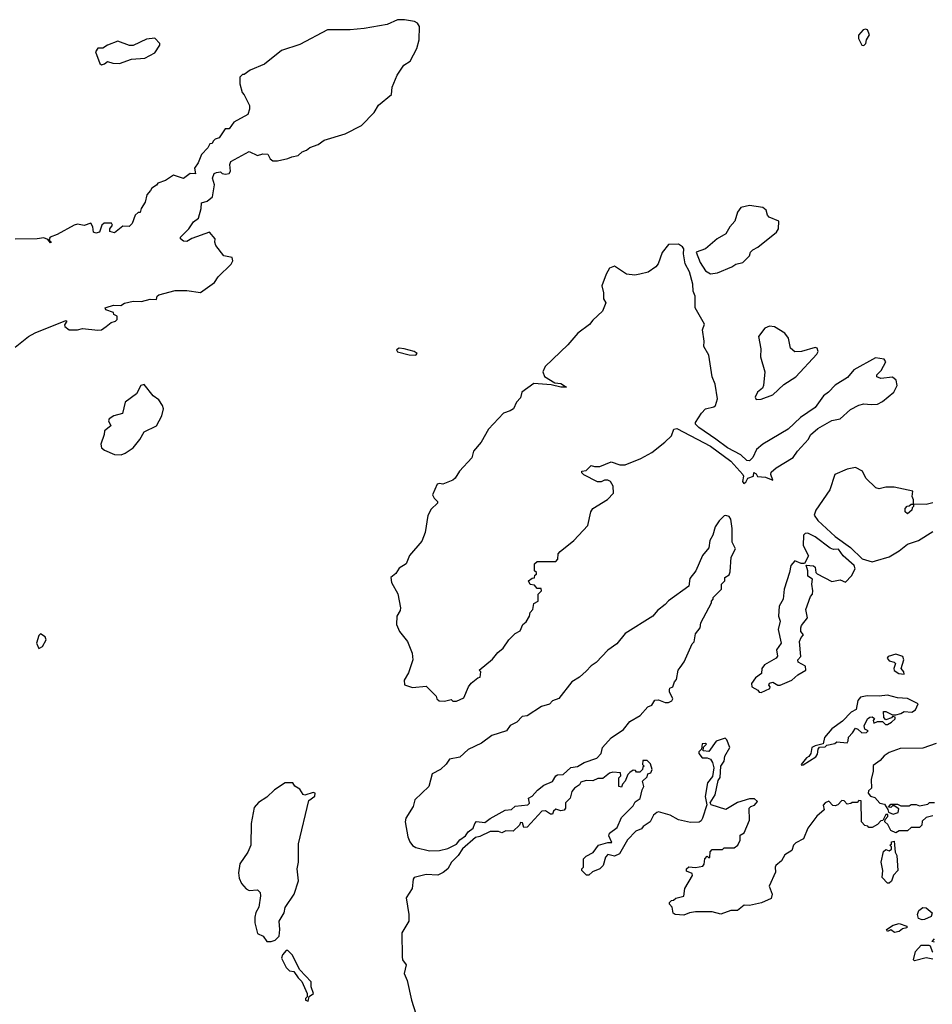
# Model space of a CAD drawing. Extents: x 2640764 to 2777785, y 718840 to 815082.
# Tile 100 of 148: x 2705462 to 2710881, y 798071 to 803915. Entities that reach past the tile are written whole.
import ezdxf

# ---------------------------------------------------------------- set-up
doc = ezdxf.new("R2010")
doc.units = 0

msp = doc.modelspace()

# ---------------------------------------------------------------- linework, layer by layer
at = {"layer": '0CON10XD'}
for points in [[(2705435, 801971.1), (2705514.2, 802035.8), (2705553.4, 802056.6), (2705735, 802130), (2705742.5, 802125), (2705727.5, 802105), (2705730, 802095), (2705755, 802073.8), (2705805, 802073.8), (2705835, 802083.3), (2705925, 802072), (2705947.5, 802075), (2705975.9, 802094.1), (2706005, 802117.5), (2706030, 802125), (2706040, 802135), (2706040, 802155), (2706020, 802165), (2706018.3, 802178.3), (2705974.2, 802194.2), (2705970, 802205), (2705975, 802207.5), (2706019.3, 802220.7), (2706061.7, 802218.3), (2706085, 802233.8), (2706135, 802244.2), (2706185, 802242.9), (2706236.4, 802256.4), (2706275, 802253.8), (2706277.5, 802275), (2706288.3, 802281.7), (2706385, 802307.5), (2706455, 802308.8), (2706535, 802296.2), (2706617.8, 802355), (2706640.8, 802389.2), (2706718.6, 802465), (2706728, 802485), (2706723, 802503), (2706674.1, 802514.1), (2706627.5, 802575), (2706620, 802595), (2706622.5, 802615), (2706590, 802655), (2706485, 802616), (2706455, 802598.8), (2706435, 802600), (2706417.5, 802615), (2706417.5, 802625), (2706466.4, 802673.6), (2706494.4, 802715.6), (2706523.6, 802736.4), (2706540, 802795), (2706540.7, 802829.3), (2706575, 802837.5), (2706606.1, 802863.9), (2706618, 802935), (2706606.7, 802975), (2706617, 803003), (2706630.7, 803009.3), (2706655, 803012.5), (2706665, 803002.5), (2706685, 802997.5), (2706705, 803002.5), (2706713, 803017), (2706710, 803055), (2706716.7, 803073.3), (2706825, 803132.5), (2706875, 803110), (2706905, 803118.8), (2706935, 803117.5), (2706949.3, 803089.3), (2706965, 803076.7), (2706993, 803077), (2707055, 803091.2), (2707077.7, 803102.3), (2707115, 803108.8), (2707139.3, 803130.7), (2707165, 803140), (2707185, 803156.7), (2707235, 803173.8), (2707270.5, 803199.5), (2707395, 803238.8), (2707492.3, 803287.7), (2707566.2, 803363.8), (2707592, 803408), (2707668.9, 803471.1), (2707674.7, 803515), (2707703.8, 803586.2), (2707743.5, 803645), (2707781.2, 803668.8), (2707821.3, 803745), (2707834.7, 803795), (2707835.9, 803875.9), (2707824.4, 803894.4), (2707805.6, 803905), (2707746.7, 803915), (2707705, 803915.4), (2707643.4, 803886.6), (2707507.2, 803862.8), (2707425, 803855.2), (2707290, 803855), (2707125, 803768), (2707017.3, 803732.7), (2706915, 803651.2), (2706830, 803615), (2706795, 803590), (2706785, 803590), (2706770, 803575), (2706770, 803535), (2706783, 803483), (2706795, 803470), (2706826.4, 803406.4), (2706826.4, 803383.6), (2706816.4, 803353.6), (2706733.6, 803306.4), (2706705, 803267.5), (2706682.5, 803267.5), (2706646.4, 803213.6), (2706623, 803207), (2706610, 803195), (2706605, 803180), (2706591.7, 803178.3), (2706580, 803155), (2706542.5, 803115), (2706522.5, 803065), (2706500, 803035), (2706505, 803000), (2706475, 803002.5), (2706435, 802973.3), (2706375, 802992.5), (2706328.3, 802961.7), (2706282.5, 802945), (2706275, 802932.5), (2706247.5, 802915), (2706239.3, 802900.7), (2706217.5, 802875), (2706207, 802833), (2706182.5, 802795), (2706178.3, 802771.7), (2706165, 802770), (2706147.5, 802755), (2706130, 802705), (2706111.7, 802688.3), (2706075, 802690), (2706025, 802651.2), (2705997.5, 802657.5), (2705997.5, 802675), (2706012.5, 802695), (2706007, 802707), (2705963, 802707), (2705950, 802695), (2705936.7, 802655), (2705915, 802648.8), (2705900, 802655), (2705896.2, 802686.2), (2705885, 802707.5), (2705845, 802693.8), (2705805, 802701.2), (2705785, 802696.2), (2705685, 802640), (2705642.5, 802625), (2705637.5, 802615), (2705640, 802600), (2705650, 802595), (2705645, 802590), (2705630, 802610), (2705605, 802621.2), (2705565, 802613.8), (2705435, 802612.5)], [(2710475, 803762.5), (2710487.5, 803775), (2710490, 803795), (2710507.5, 803825), (2710497.5, 803855), (2710485, 803860), (2710470, 803855), (2710443, 803823), (2710443.6, 803803.6), (2710462.5, 803765), (2710475, 803762.5)], [(2705947, 803647), (2705965, 803652.5), (2705983.3, 803666.7), (2706015, 803656.7), (2706055, 803656.2), (2706125, 803681.2), (2706205, 803686.2), (2706265, 803718.8), (2706293.3, 803765), (2706293.3, 803775), (2706265, 803806.2), (2706215, 803800), (2706135, 803761.2), (2706115, 803762), (2706045, 803788.1), (2705982.5, 803765), (2705955, 803746.2), (2705925, 803746.7), (2705912.5, 803725), (2705937.5, 803655), (2705947, 803647)], [(2709565, 802406.2), (2709605, 802413.8), (2709691.7, 802448.3), (2709715, 802463.8), (2709756.2, 802475), (2709795.8, 802514.2), (2709802, 802535), (2709815, 802548.8), (2709845, 802565.8), (2709956.7, 802653.3), (2709968.6, 802675), (2709969.2, 802719.2), (2709913, 802743), (2709902.9, 802755), (2709894.2, 802785), (2709875, 802800), (2709795, 802813.1), (2709745, 802801.2), (2709725, 802773.3), (2709709.5, 802720.5), (2709678.6, 802685), (2709656.1, 802643.9), (2709604.7, 802615.3), (2709533.8, 802555), (2709480, 802535), (2709502.5, 802475), (2709535, 802424), (2709565, 802406.2)], [(2708055, 799870), (2708099.3, 799890.7), (2708127.5, 799955), (2708143.6, 799976.4), (2708181.7, 800008.3), (2708197, 800013), (2708200, 800045), (2708190, 800055), (2708269.3, 800120.7), (2708300.7, 800159.3), (2708332.5, 800185), (2708367.5, 800235), (2708405, 800272.5), (2708433, 800287), (2708450, 800325), (2708469.3, 800340.7), (2708490, 800375), (2708493, 800397), (2708510, 800415), (2708515, 800450), (2708540, 800465), (2708540, 800505), (2708560, 800525), (2708558.3, 800538.3), (2708535, 800540), (2708518.3, 800558.3), (2708493.6, 800563.6), (2708482.5, 800585), (2708505, 800600), (2708518.3, 800601.7), (2708521.7, 800618.3), (2708530, 800625), (2708530, 800635), (2708520, 800645), (2708520, 800685), (2708535, 800700), (2708645, 800700), (2708657, 800713), (2708660, 800745), (2708670.7, 800759.3), (2708752.5, 800825), (2708836.1, 800913.9), (2708853.8, 800995), (2708866.1, 801013.9), (2708953, 801067), (2708987.5, 801105), (2708986.4, 801146.4), (2708970, 801175), (2708955, 801182.5), (2708935, 801182.5), (2708915, 801173.3), (2708893, 801173), (2708813, 801213), (2708800, 801225), (2708800, 801235), (2708825, 801240), (2708855, 801270), (2708875, 801262.5), (2708906.4, 801263.6), (2708975, 801292), (2709025, 801273.1), (2709057.7, 801272.3), (2709150.7, 801310.7), (2709215, 801346.7), (2709293, 801407), (2709333.3, 801445), (2709346.7, 801485), (2709365, 801489.2), (2709565, 801383.1), (2709685.3, 801295.3), (2709756.7, 801215), (2709760, 801205), (2709753.3, 801175), (2709761.7, 801161.7), (2709775, 801170), (2709786.4, 801193.6), (2709820, 801205), (2709822.5, 801227.5), (2709835, 801220), (2709843.3, 801203.3), (2709890, 801200), (2709935, 801182.5), (2709922.5, 801215), (2709925, 801230), (2709953.9, 801256.1), (2710054.2, 801315.8), (2710081.2, 801355), (2710146, 801425), (2710158.3, 801451.7), (2710200.9, 801489.1), (2710285, 801536.2), (2710335, 801546.7), (2710395, 801601.2), (2710445, 801628), (2710475, 801636.2), (2710518.3, 801631.7), (2710555, 801632.5), (2710585, 801649.5), (2710652.9, 801705), (2710673.2, 801745), (2710667.3, 801775), (2710645, 801794.3), (2710575, 801786.2), (2710552.5, 801795), (2710551.7, 801808.3), (2710577.3, 801832.7), (2710606.2, 801885), (2710595, 801901.2), (2710545, 801909.2), (2710415, 801838), (2710377.5, 801792.5), (2710305, 801747.1), (2710265, 801704.2), (2710235, 801682.9), (2710186.7, 801613.3), (2710098.1, 801555), (2710026, 801484), (2709875.8, 801395), (2709838, 801365), (2709815, 801316.7), (2709795, 801297.5), (2709779.3, 801299.3), (2709745, 801333.3), (2709665, 801374.6), (2709596, 801425), (2709494.4, 801494.4), (2709475.7, 801515), (2709475.8, 801525), (2709510.2, 801579.8), (2709534, 801605), (2709583.2, 801616.8), (2709594.5, 801625.5), (2709605.6, 801665), (2709591.1, 801751.1), (2709574.6, 801795), (2709555.2, 801925), (2709524.7, 801974.7), (2709526.7, 802006.7), (2709516.9, 802075), (2709528.7, 802108.7), (2709473.5, 802205), (2709473.1, 802275), (2709461.4, 802305), (2709460, 802345), (2709439.3, 802419.3), (2709414.2, 802465.8), (2709403.5, 802525), (2709406, 802555), (2709397.9, 802567.9), (2709375, 802582.2), (2709315, 802581.9), (2709276.3, 802533.7), (2709252.8, 802467.2), (2709240.6, 802449.4), (2709193.6, 802416.4), (2709145, 802404.4), (2709115, 802398.6), (2709065, 802404.3), (2708995, 802452.5), (2708965, 802440), (2708943.8, 802405), (2708918.1, 802335), (2708929.3, 802295), (2708928.6, 802258.6), (2708942, 802235), (2708923.8, 802185), (2708865, 802132.9), (2708845, 802106.9), (2708776.1, 802053.9), (2708716.9, 801985), (2708582.4, 801857.6), (2708568.5, 801825), (2708577.8, 801797.8), (2708640, 801760), (2708676.4, 801756.4), (2708710, 801735), (2708675.7, 801734.3), (2708618.3, 801748.3), (2708515, 801755.6), (2708444.5, 801705.5), (2708435, 801670.8), (2708412.5, 801645), (2708395, 801606), (2708375, 801592.9), (2708335, 801580.8), (2708245, 801484), (2708202.6, 801407.4), (2708156, 801355), (2708146.2, 801315), (2708074.6, 801235.4), (2708048.8, 801195), (2708035, 801182), (2707975, 801158.8), (2707955, 801163.3), (2707941.2, 801158.8), (2707912.5, 801095), (2707922.5, 801075), (2707942.5, 801055), (2707942.5, 801045), (2707905, 801010), (2707885, 800973.3), (2707869.1, 800870.9), (2707850, 800820), (2707777.5, 800735), (2707756, 800685), (2707715, 800660.8), (2707695, 800628), (2707666, 800605), (2707669.2, 800575), (2707708.4, 800508.4), (2707723.3, 800425), (2707720.9, 800409.1), (2707701.3, 800375), (2707700.5, 800325), (2707716.9, 800285), (2707764.5, 800225), (2707791.8, 800155), (2707795.6, 800115), (2707771.5, 800038.5), (2707745.7, 799995), (2707746.7, 799966.7), (2707795, 799951.2), (2707875, 799960), (2707935, 799900), (2707940, 799885), (2707953, 799873), (2707985, 799870), (2708025, 799880), (2708035, 799870), (2708055, 799870)], [(2709835, 801661.2), (2709865, 801663.3), (2709935, 801688), (2710000.7, 801749.3), (2710070.8, 801795), (2710195, 801930), (2710203.8, 801945), (2710197.5, 801965), (2710185, 801968.8), (2710105, 801946.7), (2710064.1, 801944.1), (2710040, 801965), (2710027.5, 802025), (2710005.5, 802055.5), (2709945, 802092), (2709914.2, 802095.8), (2709886.1, 802083.9), (2709848.8, 802035), (2709862.5, 801962.5), (2709860.4, 801915), (2709886.5, 801825), (2709879.2, 801745), (2709872.2, 801727.8), (2709843.3, 801705), (2709830, 801675), (2709835, 801661.2)], [(2707815, 801924.4), (2707822.5, 801935), (2707803.8, 801945), (2707745, 801961.5), (2707715, 801965.3), (2707700.5, 801955), (2707705, 801943.6), (2707775, 801926.9), (2707815, 801924.4)], [(2706065, 801332.3), (2706088.4, 801341.6), (2706135.2, 801374.8), (2706176.1, 801423.9), (2706201.3, 801468.6), (2706274.7, 801505.3), (2706306.1, 801565), (2706316.2, 801605), (2706310, 801625), (2706288.3, 801658.3), (2706255, 801683.1), (2706200.5, 801750.5), (2706181.2, 801745), (2706156.1, 801693.9), (2706088.5, 801645), (2706071.9, 801578.1), (2706021.2, 801565), (2705993.1, 801546.9), (2705990, 801535), (2706002.5, 801505), (2705964.6, 801475.4), (2705963, 801453), (2705943.8, 801395), (2705948.6, 801375), (2705965, 801361.1), (2706025, 801334.4), (2706065, 801332.3)], [(2710885, 801047.5), (2710845, 801037.5), (2710770, 801040), (2710770, 801025), (2710761.7, 801018.3), (2710760, 801005), (2710735, 800982.5), (2710720, 800995), (2710720, 801015), (2710731.7, 801028.3), (2710745, 801030), (2710755, 801040), (2710770, 801040), (2710770, 801065), (2710762.5, 801085), (2710766.4, 801116.4), (2710655, 801140), (2710605, 801140), (2710565, 801131.2), (2710546.1, 801136.1), (2710486.7, 801195), (2710467.5, 801235), (2710425, 801256.7), (2710375, 801247.5), (2710303.3, 801215), (2710273.3, 801125), (2710189.4, 801005), (2710180, 800975), (2710202.4, 800942.4), (2710305, 800848.8), (2710395, 800783.3), (2710465.6, 800715.6), (2710525, 800696.7)], [(2707895, 798982.9), (2707955, 798984.4), (2708004.3, 798995.7), (2708055, 799022.5), (2708075, 799046.7), (2708109.5, 799070.5), (2708124.3, 799095.7), (2708154, 799116), (2708163.8, 799145), (2708174.3, 799155.7), (2708225, 799150), (2708255, 799173.3), (2708345, 799223.3), (2708381.7, 799228.3), (2708403.6, 799246.4), (2708480, 799255), (2708490, 799265), (2708482.5, 799295), (2708505, 799307.5), (2708537, 799343), (2708575, 799371.2), (2708626.4, 799393.6), (2708645, 799426.7), (2708655, 799433.3), (2708690, 799435), (2708734.1, 799475.9), (2708775, 799483.3), (2708815, 799506.2), (2708888.3, 799531.7), (2708915, 799560), (2708923.8, 799595), (2708975, 799653.8), (2709048, 799702), (2709085, 799750), (2709147.5, 799785), (2709192.3, 799837.7), (2709215, 799847.5), (2709233.9, 799876.1), (2709255, 799878.8), (2709295, 799863.3), (2709315, 799863.3), (2709335, 799872.5), (2709340, 799885), (2709321.2, 799925), (2709320.7, 799939.3), (2709323.3, 799946.7), (2709340, 799955), (2709350, 799985), (2709361.7, 799998.3), (2709372.5, 800055), (2709385, 800070), (2709407, 800103), (2709455, 800210), (2709467, 800223), (2709475, 800270), (2709502.5, 800305), (2709507.5, 800335), (2709570, 800455), (2709570, 800465), (2709580, 800475), (2709580, 800485), (2709630, 800535), (2709630, 800565), (2709650, 800585), (2709650, 800605), (2709675, 800620), (2709681.7, 800638.3), (2709687.5, 800725), (2709712.5, 800775), (2709693.9, 800813.9), (2709693.3, 800895), (2709685, 800950), (2709675, 800967.5), (2709655, 800972.5), (2709645, 800970), (2709615, 800940), (2709592.5, 800905), (2709577.5, 800855), (2709560, 800825), (2709555, 800780), (2709517.5, 800735), (2709477.5, 800645), (2709441.7, 800598.3), (2709435, 800552.5), (2709315, 800466.7), (2709295, 800443.3), (2709250.5, 800409.5), (2709222.5, 800375), (2709058.3, 800271.7), (2709008.3, 800211.7), (2708955, 800173.8), (2708885, 800100), (2708855, 800081.2), (2708825, 800048.8), (2708787.1, 800012.9), (2708740, 799985), (2708664.1, 799885.9), (2708626.7, 799873.3), (2708607.7, 799852.3), (2708560.3, 799839.7), (2708475, 799784), (2708445, 799778.8), (2708413.3, 799745), (2708375, 799726.7), (2708352.5, 799695), (2708265, 799666), (2708205, 799621.2), (2708125, 799583.3), (2708075, 799538.8), (2708014.2, 799525.8), (2707995, 799497.5), (2707960, 799465), (2707911.2, 799438.8), (2707891.9, 799365), (2707807.5, 799285), (2707797.8, 799245), (2707754.7, 799175.3), (2707751.2, 799155), (2707767.6, 799065), (2707779.3, 799035), (2707795, 799014.6), (2707815, 799002), (2707895, 798982.9)], [(2710525, 800696.7), (2710545, 800703.3), (2710625, 800727.5), (2710685, 800762.5), (2710735, 800802.5), (2710800, 800825), (2710885, 800877.5)], [(2709865, 799922.5), (2709915.7, 799945), (2709918, 799955), (2709910, 799965), (2709915, 799978), (2709935, 799982.5), (2709965, 799965.6), (2709978.8, 799965), (2710048, 799995), (2710082.5, 800027.5), (2710130, 800055), (2710128.3, 800078.3), (2710085, 800102.5), (2710082.5, 800115), (2710100, 800135), (2710092.5, 800225), (2710101.7, 800248.3), (2710117.5, 800265), (2710100, 800285), (2710100, 800305), (2710105, 800320), (2710140, 800365), (2710130, 800415), (2710158.3, 800491.7), (2710170, 800505), (2710172.5, 800525), (2710166.7, 800565), (2710170, 800595), (2710143, 800613), (2710142.5, 800645), (2710131.7, 800678.3), (2710175, 800673.3), (2710186.7, 800665), (2710190, 800635), (2710197, 800627), (2710285, 800580), (2710335, 800590), (2710365, 800577.5), (2710402.5, 800615), (2710422.5, 800655), (2710416.7, 800676.7), (2710352.3, 800732.3), (2710325, 800772.5), (2710295, 800771.2), (2710275, 800779.2), (2710186.3, 800846.3), (2710141.7, 800868.3), (2710126.7, 800865), (2710117.5, 800855), (2710113.8, 800795), (2710147, 800733), (2710121.7, 800688.3), (2710101.7, 800688.3), (2710065, 800702.5), (2710040.8, 800675), (2710034, 800635), (2710002, 800535), (2709996.2, 800475), (2709971.2, 800435), (2709968.8, 800375), (2709978.8, 800345), (2709966.2, 800295), (2709983.8, 800215), (2709956.7, 800175), (2709961.7, 800138.3), (2709953.6, 800126.4), (2709884.1, 800085.9), (2709870, 800065), (2709866.7, 800035), (2709830.5, 800009.5), (2709807.5, 799975), (2709810, 799955), (2709845, 799936.7), (2709853.6, 799923.6), (2709865, 799922.5)], [(2705575, 800183.3), (2705597.5, 800195), (2705618.8, 800235), (2705613, 800253), (2705585, 800270), (2705575, 800260), (2705560.8, 800215), (2705575, 800183.3)], [(2710715, 800030), (2710712.5, 800045), (2710696.7, 800065), (2710712.5, 800115), (2710706.4, 800136.4), (2710665, 800150), (2710620, 800135), (2710612.5, 800125), (2710625, 800110), (2710655, 800102.5), (2710662.5, 800095), (2710652.5, 800065), (2710655, 800052.5), (2710682.5, 800035), (2710715, 800030)], [(2710105, 799490), (2710115, 799492.5), (2710189.3, 799540.7), (2710200, 799555), (2710203.6, 799586.4), (2710211.7, 799598.3), (2710245, 799600), (2710255, 799610), (2710301.7, 799618.3), (2710315, 799630), (2710375, 799622.5), (2710382.5, 799635), (2710383, 799657), (2710408.3, 799681.7), (2710425, 799710), (2710440, 799705), (2710463, 799683), (2710490, 799685), (2710500, 799695), (2710480, 799705), (2710477.5, 799725), (2710497.5, 799765), (2710510, 799775), (2710525, 799777.5), (2710538.3, 799768.3), (2710530, 799755), (2710535, 799740), (2710555, 799750), (2710585, 799750), (2710603, 799733), (2710615, 799732.5), (2710640, 799745), (2710660, 799765), (2710660, 799775), (2710645, 799780), (2710638.3, 799771.7), (2710605, 799760), (2710593, 799773), (2710591.7, 799808.3), (2710605, 799810), (2710645, 799790), (2710665, 799790), (2710695, 799797.5), (2710715, 799810), (2710760, 799805), (2710781.7, 799818.3), (2710797.5, 799855), (2710735, 799887.3), (2710675, 799890), (2710615, 799905.4), (2710565, 799899.5), (2710495, 799901.5), (2710455, 799894), (2710438.8, 799875), (2710428.6, 799821.4), (2710398.8, 799805), (2710347.8, 799752.2), (2710285, 799706.9), (2710240.8, 799655), (2710232.5, 799617.5), (2710185, 799605.7), (2710166.2, 799595), (2710159.7, 799560.3), (2710148.3, 799541.7), (2710135, 799533.3), (2710102.5, 799495), (2710105, 799490)], [(2710885, 799190), (2710845, 799180), (2710821.7, 799158.3), (2710820, 799135), (2710805, 799120), (2710755, 799120), (2710735, 799100), (2710685, 799100), (2710665, 799090), (2710635, 799102.5), (2710618.3, 799138.3), (2710600, 799155), (2710601.7, 799168.3), (2710617.5, 799185), (2710618.3, 799198.3), (2710605, 799197.5), (2710588.3, 799161.7), (2710575, 799160), (2710555, 799137.5), (2710525, 799120), (2710505, 799120), (2710498.3, 799128.3), (2710481.7, 799131.7), (2710460, 799155), (2710458.3, 799278.3), (2710445, 799280), (2710435, 799270), (2710405, 799270), (2710397, 799263), (2710375, 799260), (2710358.3, 799278.3), (2710345, 799280), (2710320, 799255), (2710305, 799250), (2710291.7, 799251.7), (2710266.7, 799276.7), (2710245, 799267.5), (2710233, 799253), (2710240, 799225), (2710195, 799187.5), (2710142.7, 799117.3), (2710115.8, 799054.2), (2710070.7, 799029.3), (2710057.5, 799015), (2710047.5, 798985), (2710005, 798957.5), (2709985, 798922.5), (2709952.5, 798895), (2709947.5, 798885), (2709950, 798855), (2709913, 798773), (2709930, 798725), (2709925, 798700), (2709867, 798673), (2709795, 798657.5), (2709765, 798660), (2709725, 798627.5), (2709685, 798627.5), (2709625, 798606.7), (2709575, 798620), (2709475, 798620), (2709440, 798615), (2709405, 798600), (2709353.9, 798603.9), (2709341.7, 798611.7), (2709337, 798647), (2709320, 798665), (2709320, 798675), (2709331.7, 798688.3), (2709345, 798690), (2709358.3, 798701.7), (2709406.4, 798713.6), (2709412.3, 798757.7), (2709457.5, 798835), (2709455, 798847.5), (2709421.7, 798861.7), (2709422.5, 798875), (2709435, 798887.5), (2709475, 798882.5), (2709518.3, 798891.7), (2709527, 798903), (2709530, 798935), (2709545, 798950), (2709555, 798940), (2709560, 798945), (2709563, 798977), (2709575, 798990), (2709635, 798990), (2709645, 799000), (2709705, 799000), (2709727.5, 799015), (2709740, 799045), (2709740, 799075), (2709765, 799090), (2709796.4, 799163.6), (2709793.3, 799235), (2709803.8, 799246.2), (2709826.4, 799253.6), (2709842.5, 799275), (2709825, 799291.2), (2709795, 799290), (2709725, 799269.5), (2709655, 799226.9), (2709568, 799255), (2709562.7, 799267.3), (2709591.9, 799315), (2709610.7, 799399.3), (2709621.7, 799418.3), (2709625.6, 799485), (2709645.5, 799515), (2709649.4, 799545), (2709680, 799595), (2709661.4, 799641.4), (2709650.7, 799650.7), (2709597.5, 799632.5), (2709555, 799572.5), (2709520, 799575), (2709521.7, 799598.3), (2709540, 799615), (2709535, 799620), (2709515, 799617.5), (2709510, 799585), (2709495, 799570), (2709495, 799560), (2709514.1, 799534.1), (2709545, 799534.2), (2709565, 799526), (2709577.1, 799507.1), (2709584.6, 799475), (2709575.9, 799424.1), (2709545.6, 799385), (2709533.1, 799305), (2709542.2, 799255), (2709515.8, 799175.8), (2709509.8, 799160.2), (2709497.6, 799152.4), (2709445, 799150.5), (2709375, 799165.5), (2709325.6, 799194.4), (2709255, 799213.3), (2709245, 799210), (2709225.9, 799194.1), (2709206.2, 799155), (2709163.6, 799126.4), (2709155, 799112.5), (2709120.7, 799099.3), (2709072.3, 799047.7), (2709023.3, 798965), (2708995, 798951.2), (2708955, 798960), (2708940, 798945), (2708926.7, 798895), (2708907.5, 798875), (2708863, 798857), (2708841.7, 798838.3), (2708828.3, 798838.3), (2708800, 798865), (2708800, 798875), (2708810, 798885), (2708810, 798935), (2708825, 798950), (2708868.3, 798971.7), (2708900, 799015), (2708955, 799032.5), (2708978.3, 799031.7), (2708960.7, 799070.7), (2708963.9, 799086.1), (2709009.3, 799120.7), (2709035, 799180), (2709105, 799250), (2709117, 799273), (2709146.7, 799293.3), (2709157.5, 799345), (2709167.5, 799365), (2709160, 799395), (2709188.3, 799421.7), (2709191.7, 799438.3), (2709210, 799445), (2709217.5, 799465), (2709208.3, 799498.3), (2709188.3, 799518.3), (2709161.7, 799518.3), (2709160, 799495), (2709170, 799485), (2709161.7, 799478.3), (2709160, 799465), (2709145, 799450), (2709125, 799450), (2709118.3, 799458.3), (2709105, 799460), (2709085, 799447.5), (2709072.5, 799435), (2709057.5, 799395), (2709041.7, 799378.3), (2709035, 799360), (2709020, 799365), (2709020, 799415), (2709031.7, 799428.3), (2709030, 799445), (2708985, 799448.8), (2708965, 799443.3), (2708925, 799412.5), (2708895, 799412.5), (2708865, 799397.5), (2708825, 799400), (2708795, 799390), (2708786.4, 799373.6), (2708755.9, 799354.1), (2708740, 799335), (2708730, 799295), (2708703, 799267), (2708702.5, 799235), (2708696.1, 799223.9), (2708675, 799220), (2708645, 799230), (2708631.7, 799218.3), (2708625, 799200), (2708615, 799200), (2708585, 799220), (2708563, 799217), (2708475, 799122.5), (2708455, 799120), (2708448.3, 799148.3), (2708435, 799150), (2708430, 799135), (2708391.7, 799098.3), (2708348.3, 799101.7), (2708325, 799090), (2708305, 799097.5), (2708255, 799096.7), (2708195, 799067.5), (2708168.3, 799061.7), (2708092.5, 798995), (2708065.8, 798954.2), (2708025.9, 798914.1), (2708004.4, 798875.6), (2707977.3, 798852.7), (2707945, 798838), (2707875, 798841.5), (2707805, 798823.8), (2707799.2, 798815), (2707792.1, 798757.9), (2707756.4, 798703.6), (2707772.9, 798605), (2707772, 798565), (2707731.2, 798495), (2707732.3, 798352.3), (2707736.2, 798335), (2707756.7, 798305), (2707746, 798255), (2707762.1, 798212.1)], [(2710905, 799620), (2710825, 799592.5), (2710690.7, 799589.3), (2710625, 799566.7), (2710595, 799546.2), (2710571.2, 799518.8), (2710530.5, 799489.5), (2710530, 799455), (2710517.5, 799405), (2710520, 799355), (2710501.7, 799338.3), (2710500, 799325), (2710515, 799307.5), (2710539.3, 799299.3), (2710570, 799265), (2710598.3, 799258.3), (2710618.3, 799228.3), (2710621.7, 799211.7), (2710649.3, 799199.3), (2710679.5, 799210.5), (2710681.7, 799231.7), (2710655, 799250), (2710645, 799250), (2710635, 799240), (2710621.7, 799241.7), (2710635, 799260), (2710675, 799260), (2710695, 799250), (2710745, 799250), (2710755, 799257.5), (2710785, 799257.5), (2710805, 799250), (2710855, 799260), (2710865, 799270), (2710895, 799270)], [(2706955, 798443.3), (2706978.3, 798451.7), (2707002.5, 798475), (2707006.7, 798515), (2707002.5, 798565), (2707032.5, 798615), (2707037.5, 798645), (2707092.5, 798725), (2707117.5, 798805), (2707110, 798875), (2707117.5, 798915), (2707117, 799023), (2707178.3, 799281.7), (2707213.9, 799306.1), (2707217.1, 799325), (2707205, 799329.4), (2707155, 799312.5), (2707145, 799317.5), (2707125, 799348.8), (2707096.1, 799366.1), (2707083.8, 799385), (2707038.8, 799385), (2706975, 799344.6), (2706930.2, 799299.8), (2706880.2, 799269.8), (2706855, 799240), (2706835.7, 799145), (2706834, 799015), (2706817.5, 798975), (2706769.2, 798905), (2706760.8, 798850.8), (2706765, 798820), (2706778.3, 798788.3), (2706807, 798757), (2706825, 798747.5), (2706875, 798750), (2706890, 798735), (2706892.5, 798715), (2706881.7, 798648.3), (2706863.6, 798616.4), (2706857.5, 798587.5), (2706859.2, 798555), (2706875, 798492.5), (2706907.5, 798475), (2706930, 798445), (2706955, 798443.3)], [(2710625, 798790), (2710615, 798790), (2710583, 798823), (2710587.5, 798865), (2710577.5, 798915), (2710591.7, 798978.3), (2710605, 798990), (2710625, 798982.5), (2710638.3, 798991.7), (2710640, 799005), (2710630, 799015), (2710638.3, 799021.7), (2710640, 799035), (2710655, 799040), (2710660, 798975), (2710670, 798955), (2710677.5, 798865), (2710651.7, 798838.3), (2710638.3, 798801.7), (2710625, 798790)], [(2710821.7, 798571.7), (2710800, 798580), (2710793.3, 798605), (2710801.7, 798628.3), (2710825, 798646.7), (2710845, 798643.3), (2710880, 798615), (2710875, 798592.5), (2710835, 798573.8), (2710821.7, 798571.7)], [(2710656.7, 798496.7), (2710635, 798512.5), (2710615, 798502.5), (2710610, 798515), (2710648.3, 798541.7), (2710685, 798550), (2710730, 798535), (2710730, 798525), (2710705, 798520), (2710685, 798503.3), (2710656.7, 798496.7)], [(2710885, 798340), (2710845, 798347.5), (2710775, 798330), (2710770, 798335), (2710781.2, 798385), (2710815, 798422.5), (2710861.7, 798421.7), (2710868.3, 798418.3), (2710880, 798385), (2710885, 798380)], [(2710895, 798440), (2710880, 798445), (2710895, 798460)], [(2707175, 798090), (2707181.7, 798118.3), (2707207.5, 798135), (2707192.5, 798175), (2707192.5, 798205), (2707126.4, 798276.4), (2707080, 798365), (2707055, 798390), (2707045, 798390), (2707023.3, 798365), (2707017.5, 798345), (2707045, 798290), (2707065, 798270), (2707090, 798265), (2707115, 798227.5), (2707137, 798207), (2707170, 798135), (2707170, 798115), (2707160, 798105), (2707160, 798095), (2707175, 798090)], [(2707762.1, 798212.1), (2707787.8, 798095), (2707814.5, 798014.5)]]:
    msp.add_lwpolyline(points, dxfattribs=at)

doc.saveas('drawing.dxf')
